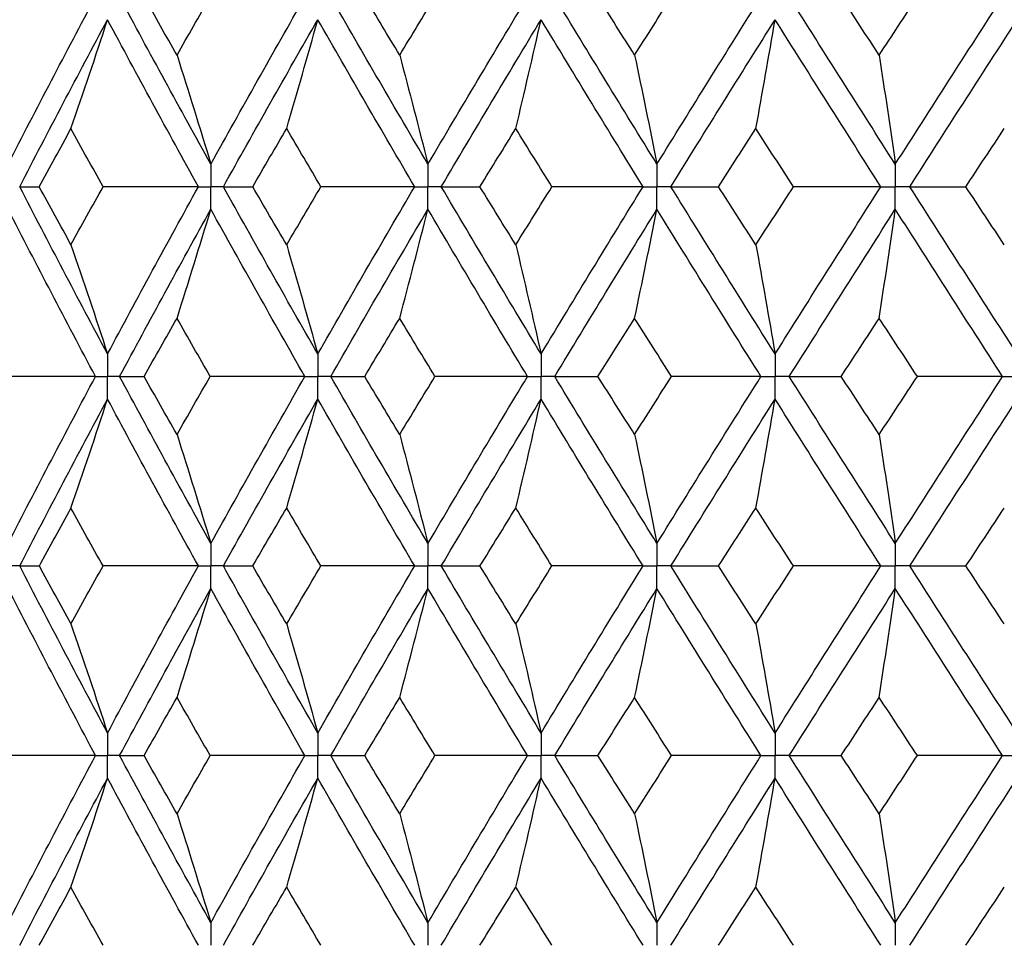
# Paper-space layout '_Front' of a CAD drawing. Header units: millimetres. Extents: x -25 to 25, y -1 to 320.
# Tile 22 of 52: x -12.02 to -4.11, y 36.97 to 44.42. Entities that reach past the tile are written whole.
import ezdxf

# ---------------------------------------------------------------- set-up
doc = ezdxf.new("R2010")
doc.units = ezdxf.units.MM

psp = doc.layouts.new('_Front')

# ---------------------------------------------------------------- linework, layer by layer
at = {"color": 7, "linetype": 'Continuous', "lineweight": 25}
for points in [[(-12.1145, 43.257), (-11.8844, 43.7053), (-11.65, 44.1532), (-11.4118, 44.6)], [(-10.4844, 43.257), (-10.7328, 43.7053), (-10.9773, 44.1532), (-11.2177, 44.6)], [(-10.7566, 44.1338), (-10.8451, 44.2893), (-10.9331, 44.4447), (-11.0205, 44.6)], [(-10.7566, 44.1338), (-10.6682, 44.2893), (-10.5793, 44.4447), (-10.4899, 44.6)], [(-10.4844, 43.257), (-10.236, 43.7053), (-9.984, 44.1532), (-9.7288, 44.6)], [(-8.7394, 43.257), (-9.0033, 43.7053), (-9.2639, 44.1532), (-9.521, 44.6)], [(-8.9663, 44.1338), (-9.0603, 44.2893), (-9.1539, 44.4447), (-9.247, 44.6)], [(-8.9663, 44.1338), (-8.8723, 44.2893), (-8.778, 44.4447), (-8.6833, 44.6)], [(-8.7394, 43.257), (-8.4755, 43.7053), (-8.2086, 44.1532), (-7.9392, 44.6)], [(-6.8986, 43.257), (-7.1751, 43.7053), (-7.4491, 44.1532), (-7.72, 44.6)], [(-7.0778, 44.1338), (-7.1762, 44.2893), (-7.2744, 44.4447), (-7.3722, 44.6)], [(-7.0778, 44.1338), (-6.9793, 44.2893), (-6.8806, 44.4447), (-6.7815, 44.6)], [(-6.8986, 43.257), (-6.6222, 43.7053), (-6.3433, 44.1532), (-6.0626, 44.6)], [(-4.9823, 43.257), (-5.2684, 43.7053), (-5.5526, 44.1532), (-5.8345, 44.6)], [(-5.1117, 44.1338), (-5.2136, 44.2893), (-5.3152, 44.4447), (-5.4166, 44.6)], [(-5.1117, 44.1338), (-5.0098, 44.2893), (-4.9077, 44.4447), (-4.8055, 44.6)], [(-4.9823, 43.257), (-4.6963, 43.7053), (-4.4085, 44.1532), (-4.1196, 44.6)], [(-12.0212, 43.0756), (-11.7898, 43.5239), (-11.5543, 43.9719), (-11.315, 44.4189)], [(-11.6088, 43.5428), (-11.5089, 43.8329), (-11.411, 44.125), (-11.315, 44.4189)], [(-10.5847, 43.0756), (-10.8321, 43.5239), (-11.0756, 43.9719), (-11.315, 44.4189)], [(-10.3837, 43.0756), (-10.1343, 43.5239), (-9.8813, 43.9719), (-9.6251, 44.4189)], [(-9.875, 43.5428), (-9.7901, 43.8329), (-9.7068, 44.125), (-9.6251, 44.4189)], [(-8.846, 43.0756), (-9.1091, 43.5239), (-9.3689, 43.9719), (-9.6251, 44.4189)], [(-8.6324, 43.0756), (-8.3677, 43.5239), (-8.1, 43.9719), (-7.8298, 44.4189)], [(-8.033, 43.5428), (-7.964, 43.8329), (-7.8962, 44.125), (-7.8298, 44.4189)], [(-7.0104, 43.0756), (-7.2862, 43.5239), (-7.5595, 43.9719), (-7.8298, 44.4189)], [(-6.7866, 43.0756), (-6.5095, 43.5239), (-6.23, 43.9719), (-5.9486, 44.4189)], [(-6.1031, 43.5428), (-6.0506, 43.8329), (-5.9991, 44.125), (-5.9486, 44.4189)], [(-5.098, 43.0756), (-5.3836, 43.5239), (-5.6673, 43.9719), (-5.9486, 44.4189)], [(-4.8665, 43.0756), (-4.5799, 43.5239), (-4.2917, 43.9719), (-4.0023, 44.4189)], [(-10.7566, 44.1338), (-10.6641, 43.8434), (-10.5733, 43.5511), (-10.4844, 43.257)], [(-8.9663, 44.1338), (-8.8892, 43.8434), (-8.8135, 43.5511), (-8.7394, 43.257)], [(-7.0778, 44.1338), (-7.0169, 43.8434), (-6.9572, 43.5511), (-6.8986, 43.257)], [(-5.1117, 44.1338), (-5.0677, 43.8434), (-5.0246, 43.5511), (-4.9823, 43.257)], [(-11.8636, 43.0755), (-11.7791, 43.2313), (-11.6942, 43.3871), (-11.6088, 43.5428)], [(-11.351, 43.0755), (-11.4374, 43.2313), (-11.5233, 43.3871), (-11.6088, 43.5428)], [(-10.1481, 43.0755), (-10.0575, 43.2313), (-9.9664, 43.3871), (-9.875, 43.5428)], [(-9.5994, 43.0755), (-9.6917, 43.2313), (-9.7836, 43.3871), (-9.875, 43.5428)], [(-8.3214, 43.0755), (-8.2256, 43.2313), (-8.1295, 43.3871), (-8.033, 43.5428)], [(-7.7426, 43.0755), (-7.8398, 43.2313), (-7.9366, 43.3871), (-8.033, 43.5428)], [(-6.4036, 43.0755), (-6.3037, 43.2313), (-6.2035, 43.3871), (-6.1031, 43.5428)], [(-5.801, 43.0755), (-5.902, 43.2313), (-6.0027, 43.3871), (-6.1031, 43.5428)], [(-4.4156, 43.0755), (-4.3127, 43.2313), (-4.2095, 43.3871), (-4.1063, 43.5428)], [(-11.315, 41.7307), (-11.5544, 42.1789), (-11.79, 42.6274), (-12.0212, 43.0756)], [(-12.0212, 43.0756), (-11.9708, 43.0755), (-11.9182, 43.0755), (-11.8636, 43.0755)], [(-11.6088, 42.6079), (-11.6942, 42.7638), (-11.7791, 42.9196), (-11.8636, 43.0755)], [(-11.6088, 42.6079), (-11.5233, 42.7638), (-11.4374, 42.9196), (-11.351, 43.0755)], [(-10.5847, 43.0756), (-10.8399, 43.0755), (-11.0953, 43.0755), (-11.351, 43.0755)], [(-11.315, 41.7307), (-11.0755, 42.1789), (-10.832, 42.6274), (-10.5847, 43.0756)], [(-9.6251, 41.7307), (-9.8814, 42.1789), (-10.1344, 42.6274), (-10.3837, 43.0756)], [(-10.3837, 43.0756), (-10.3072, 43.0755), (-10.2287, 43.0755), (-10.1481, 43.0755)], [(-9.875, 42.6079), (-9.9665, 42.7638), (-10.0575, 42.9196), (-10.1481, 43.0755)], [(-9.875, 42.6079), (-9.7835, 42.7638), (-9.6917, 42.9196), (-9.5994, 43.0755)], [(-9.6251, 41.7307), (-9.3688, 42.1789), (-9.1089, 42.6274), (-8.846, 43.0756)], [(-8.846, 43.0756), (-9.0967, 43.0755), (-9.3478, 43.0755), (-9.5994, 43.0755)], [(-7.8298, 41.7307), (-8.1002, 42.1789), (-8.3679, 42.6274), (-8.6324, 43.0756)], [(-8.6324, 43.0756), (-8.5308, 43.0755), (-8.4271, 43.0755), (-8.3214, 43.0755)], [(-8.033, 42.6079), (-8.1295, 42.7638), (-8.2257, 42.9196), (-8.3214, 43.0755)], [(-8.033, 42.6079), (-7.9366, 42.7638), (-7.8397, 42.9196), (-7.7426, 43.0755)], [(-7.8298, 41.7307), (-7.5593, 42.1789), (-7.2861, 42.6274), (-7.0104, 43.0756)], [(-7.0104, 43.0756), (-7.2538, 43.0755), (-7.4979, 43.0755), (-7.7426, 43.0755)], [(-5.9486, 41.7307), (-6.2301, 42.1789), (-6.5096, 42.6274), (-6.7866, 43.0756)], [(-6.7866, 43.0756), (-6.6609, 43.0755), (-6.5332, 43.0755), (-6.4036, 43.0755)], [(-6.1031, 42.6079), (-6.2035, 42.7638), (-6.3037, 42.9196), (-6.4036, 43.0755)], [(-6.1031, 42.6079), (-6.0026, 42.7638), (-5.9019, 42.9196), (-5.801, 43.0755)], [(-5.9486, 41.7307), (-5.6671, 42.1789), (-5.3834, 42.6274), (-5.098, 43.0756)], [(-5.098, 43.0756), (-5.3314, 43.0755), (-5.5658, 43.0755), (-5.801, 43.0755)], [(-4.0023, 41.7307), (-4.2919, 42.1789), (-4.5801, 42.6274), (-4.8665, 43.0756)], [(-4.8665, 43.0756), (-4.718, 43.0755), (-4.5677, 43.0755), (-4.4156, 43.0755)], [(-4.1063, 42.6079), (-4.2096, 42.7638), (-4.3127, 42.9196), (-4.4156, 43.0755)], [(-11.4117, 41.5493), (-11.6501, 41.9974), (-11.8845, 42.4459), (-12.1145, 42.8941)], [(-11.2178, 41.5493), (-10.9773, 41.9974), (-10.7327, 42.4459), (-10.4844, 42.8941)], [(-10.7566, 42.0169), (-10.6641, 42.3075), (-10.5734, 42.5998), (-10.4844, 42.8941)], [(-9.7287, 41.5493), (-9.9841, 41.9974), (-10.2361, 42.4459), (-10.4844, 42.8941)], [(-9.5211, 41.5493), (-9.2639, 41.9974), (-9.0032, 42.4459), (-8.7394, 42.8941)], [(-8.9663, 42.0169), (-8.8892, 42.3075), (-8.8136, 42.5998), (-8.7394, 42.8941)], [(-7.9391, 41.5493), (-8.2087, 41.9974), (-8.4756, 42.4459), (-8.7394, 42.8941)], [(-7.7201, 41.5493), (-7.449, 41.9974), (-7.175, 42.4459), (-6.8986, 42.8941)], [(-7.0778, 42.0169), (-7.0169, 42.3075), (-6.9572, 42.5998), (-6.8986, 42.8941)], [(-6.0625, 41.5493), (-6.3434, 41.9974), (-6.6223, 42.4459), (-6.8986, 42.8941)], [(-5.8345, 41.5493), (-5.5525, 41.9974), (-5.2682, 42.4459), (-4.9823, 42.8941)], [(-5.1117, 42.0169), (-5.0677, 42.3075), (-5.0246, 42.5998), (-4.9823, 42.8941)], [(-4.1195, 41.5493), (-4.4086, 41.9974), (-4.6964, 42.4459), (-4.9823, 42.8941)], [(-11.6088, 42.6079), (-11.5089, 42.3174), (-11.411, 42.025), (-11.315, 41.7307)], [(-9.875, 42.6079), (-9.7901, 42.3174), (-9.7068, 42.025), (-9.6251, 41.7307)], [(-8.033, 42.6079), (-7.964, 42.3174), (-7.8962, 42.025), (-7.8298, 41.7307)], [(-6.1031, 42.6079), (-6.0506, 42.3174), (-5.9991, 42.025), (-5.9486, 41.7307)], [(-11.0209, 41.5494), (-10.9333, 41.7052), (-10.8452, 41.8611), (-10.7566, 42.0169)], [(-10.4896, 41.5494), (-10.579, 41.7052), (-10.6681, 41.8611), (-10.7566, 42.0169)], [(-9.2474, 41.5494), (-9.1541, 41.7052), (-9.0604, 41.8611), (-8.9663, 42.0169)], [(-8.6829, 41.5494), (-8.7778, 41.7052), (-8.8722, 41.8611), (-8.9663, 42.0169)], [(-7.3726, 41.5494), (-7.2746, 41.7052), (-7.1763, 41.8611), (-7.0778, 42.0169)], [(-6.7811, 41.5494), (-6.8803, 41.7052), (-6.9792, 41.8611), (-7.0778, 42.0169)], [(-5.417, 41.5494), (-5.3155, 41.7052), (-5.2137, 41.8611), (-5.1117, 42.0169)], [(-4.805, 41.5494), (-4.9075, 41.7052), (-5.0097, 41.8611), (-5.1117, 42.0169)], [(-11.4117, 41.5493), (-11.6681, 41.5493), (-11.9247, 41.5493), (-12.1813, 41.5494)], [(-12.1145, 40.2065), (-11.8846, 40.6535), (-11.6502, 41.101), (-11.4117, 41.5493)], [(-11.2178, 41.5493), (-11.1543, 41.5493), (-11.0886, 41.5493), (-11.0209, 41.5494)], [(-10.4844, 40.2065), (-10.7325, 40.6535), (-10.9771, 41.101), (-11.2178, 41.5493)], [(-10.7566, 41.0824), (-10.8452, 41.2379), (-10.9333, 41.3936), (-11.0209, 41.5494)], [(-10.7566, 41.0824), (-10.6681, 41.2379), (-10.5791, 41.3936), (-10.4896, 41.5494)], [(-9.7287, 41.5493), (-9.982, 41.5493), (-10.2356, 41.5493), (-10.4896, 41.5494)], [(-10.4844, 40.2065), (-10.2363, 40.6535), (-9.9843, 41.101), (-9.7287, 41.5493)], [(-9.5211, 41.5493), (-9.4319, 41.5493), (-9.3407, 41.5493), (-9.2474, 41.5494)], [(-8.7394, 40.2065), (-9.003, 40.6535), (-9.2637, 41.101), (-9.5211, 41.5493)], [(-8.9663, 41.0824), (-9.0604, 41.2379), (-9.1541, 41.3936), (-9.2474, 41.5494)], [(-8.9663, 41.0824), (-8.8722, 41.2379), (-8.7778, 41.3936), (-8.6829, 41.5494)], [(-8.7394, 40.2065), (-8.4758, 40.6535), (-8.2089, 41.101), (-7.9391, 41.5493)], [(-7.9391, 41.5493), (-8.1865, 41.5493), (-8.4344, 41.5493), (-8.6829, 41.5494)], [(-7.7201, 41.5493), (-7.6062, 41.5493), (-7.4904, 41.5493), (-7.3726, 41.5494)], [(-6.8986, 40.2065), (-7.1749, 40.6535), (-7.4488, 41.101), (-7.7201, 41.5493)], [(-7.0778, 41.0824), (-7.1763, 41.2379), (-7.2746, 41.3936), (-7.3726, 41.5494)], [(-7.0778, 41.0824), (-6.9792, 41.2379), (-6.8803, 41.3936), (-6.7811, 41.5494)], [(-6.8986, 40.2065), (-6.6224, 40.6535), (-6.3436, 41.101), (-6.0625, 41.5493)], [(-6.0625, 41.5493), (-6.3012, 41.5493), (-6.5408, 41.5493), (-6.7811, 41.5494)], [(-5.8345, 41.5493), (-5.6972, 41.5493), (-5.558, 41.5493), (-5.417, 41.5494)], [(-4.9823, 40.2065), (-5.2681, 40.6535), (-5.5523, 41.101), (-5.8345, 41.5493)], [(-5.1117, 41.0824), (-5.2136, 41.2379), (-5.3154, 41.3936), (-5.417, 41.5494)], [(-5.1117, 41.0824), (-5.0097, 41.2379), (-4.9075, 41.3936), (-4.805, 41.5494)], [(-4.9823, 40.2065), (-4.6965, 40.6535), (-4.4088, 41.101), (-4.1195, 41.5493)], [(-4.1195, 41.5493), (-4.347, 41.5493), (-4.5755, 41.5493), (-4.805, 41.5494)], [(-12.0211, 40.0253), (-11.79, 40.4724), (-11.5546, 40.9196), (-11.315, 41.3679)], [(-11.6088, 40.4913), (-11.5089, 40.7816), (-11.411, 41.0738), (-11.315, 41.3679)], [(-10.5848, 40.0253), (-10.8319, 40.4724), (-11.0754, 40.9196), (-11.315, 41.3679)], [(-10.3836, 40.0253), (-10.1345, 40.4724), (-9.8816, 40.9196), (-9.6251, 41.3679)], [(-9.875, 40.4913), (-9.79, 40.7816), (-9.7067, 41.0738), (-9.6251, 41.3679)], [(-8.8461, 40.0253), (-9.1089, 40.4724), (-9.3686, 40.9196), (-9.6251, 41.3679)], [(-8.6324, 40.0253), (-8.3679, 40.4724), (-8.1003, 40.9196), (-7.8298, 41.3679)], [(-8.033, 40.4913), (-7.9639, 40.7816), (-7.8962, 41.0738), (-7.8298, 41.3679)], [(-7.0105, 40.0253), (-7.286, 40.4724), (-7.5592, 40.9196), (-7.8298, 41.3679)], [(-6.7866, 40.0253), (-6.5097, 40.4724), (-6.2303, 40.9196), (-5.9486, 41.3679)], [(-6.1031, 40.4913), (-6.0506, 40.7816), (-5.9991, 41.0738), (-5.9486, 41.3679)], [(-5.098, 40.0253), (-5.3834, 40.4724), (-5.667, 40.9196), (-5.9486, 41.3679)], [(-4.8664, 40.0253), (-4.5801, 40.4724), (-4.292, 40.9196), (-4.0023, 41.3679)], [(-10.7566, 41.0824), (-10.6641, 40.7922), (-10.5734, 40.5003), (-10.4844, 40.2065)], [(-8.9663, 41.0824), (-8.8892, 40.7922), (-8.8136, 40.5003), (-8.7394, 40.2065)], [(-7.0778, 41.0824), (-7.0169, 40.7922), (-6.9572, 40.5003), (-6.8986, 40.2065)], [(-5.1117, 41.0824), (-5.0677, 40.7922), (-5.0246, 40.5003), (-4.9823, 40.2065)], [(-11.8632, 40.0252), (-11.7789, 40.1805), (-11.6941, 40.3358), (-11.6088, 40.4913)], [(-11.3513, 40.0252), (-11.4376, 40.1805), (-11.5234, 40.3358), (-11.6088, 40.4913)], [(-10.1477, 40.0252), (-10.0573, 40.1805), (-9.9664, 40.3358), (-9.875, 40.4913)], [(-9.5997, 40.0252), (-9.6919, 40.1805), (-9.7836, 40.3358), (-9.875, 40.4913)], [(-8.321, 40.0252), (-8.2254, 40.1805), (-8.1294, 40.3358), (-8.033, 40.4913)], [(-7.743, 40.0252), (-7.84, 40.1805), (-7.9367, 40.3358), (-8.033, 40.4913)], [(-6.4032, 40.0252), (-6.3034, 40.1805), (-6.2034, 40.3358), (-6.1031, 40.4913)], [(-5.8014, 40.0252), (-5.9022, 40.1805), (-6.0028, 40.3358), (-6.1031, 40.4913)], [(-4.4152, 40.0252), (-4.3124, 40.1805), (-4.2094, 40.3358), (-4.1063, 40.4913)], [(-12.0211, 40.0253), (-11.9706, 40.0253), (-11.918, 40.0253), (-11.8632, 40.0252)], [(-11.315, 38.6818), (-11.5545, 39.1302), (-11.79, 39.5783), (-12.0211, 40.0253)], [(-11.6088, 39.5588), (-11.6941, 39.7143), (-11.7789, 39.8698), (-11.8632, 40.0252)], [(-11.6088, 39.5588), (-11.5234, 39.7143), (-11.4376, 39.8698), (-11.3513, 40.0252)], [(-10.5848, 40.0253), (-10.84, 40.0253), (-11.0956, 40.0253), (-11.3513, 40.0252)], [(-11.315, 38.6818), (-11.0754, 39.1302), (-10.8319, 39.5783), (-10.5848, 40.0253)], [(-10.3836, 40.0253), (-10.3071, 40.0253), (-10.2284, 40.0253), (-10.1477, 40.0252)], [(-9.6251, 38.6818), (-9.8815, 39.1302), (-10.1345, 39.5783), (-10.3836, 40.0253)], [(-9.875, 39.5588), (-9.9663, 39.7143), (-10.0573, 39.8698), (-10.1477, 40.0252)], [(-9.875, 39.5588), (-9.7837, 39.7143), (-9.6919, 39.8698), (-9.5997, 40.0252)], [(-9.6251, 38.6818), (-9.3686, 39.1302), (-9.1088, 39.5783), (-8.8461, 40.0253)], [(-8.8461, 40.0253), (-9.0968, 40.0253), (-9.3481, 40.0253), (-9.5997, 40.0252)], [(-8.6324, 40.0253), (-8.5306, 40.0253), (-8.4268, 40.0253), (-8.321, 40.0252)], [(-7.8298, 38.6818), (-8.1003, 39.1302), (-8.368, 39.5783), (-8.6324, 40.0253)], [(-8.033, 39.5588), (-8.1294, 39.7143), (-8.2254, 39.8698), (-8.321, 40.0252)], [(-8.033, 39.5588), (-7.9367, 39.7143), (-7.84, 39.8698), (-7.743, 40.0252)], [(-7.8298, 38.6818), (-7.5592, 39.1302), (-7.286, 39.5783), (-7.0105, 40.0253)], [(-7.0105, 40.0253), (-7.254, 40.0253), (-7.4982, 40.0253), (-7.743, 40.0252)], [(-6.7866, 40.0253), (-6.6607, 40.0253), (-6.5329, 40.0253), (-6.4032, 40.0252)], [(-5.9486, 38.6818), (-6.2303, 39.1302), (-6.5097, 39.5783), (-6.7866, 40.0253)], [(-6.1031, 39.5588), (-6.2034, 39.7143), (-6.3034, 39.8698), (-6.4032, 40.0252)], [(-6.1031, 39.5588), (-6.0028, 39.7143), (-5.9022, 39.8698), (-5.8014, 40.0252)], [(-5.9486, 38.6818), (-5.667, 39.1302), (-5.3833, 39.5783), (-5.098, 40.0253)], [(-5.098, 40.0253), (-5.3316, 40.0253), (-5.5661, 40.0253), (-5.8014, 40.0252)], [(-4.8664, 40.0253), (-4.7178, 40.0253), (-4.5673, 40.0253), (-4.4152, 40.0252)], [(-4.0023, 38.6818), (-4.292, 39.1302), (-4.5802, 39.5783), (-4.8664, 40.0253)], [(-4.1063, 39.5588), (-4.2094, 39.7143), (-4.3124, 39.8698), (-4.4152, 40.0252)], [(-11.4117, 38.5004), (-11.6502, 38.9488), (-11.8846, 39.397), (-12.1145, 39.8441)], [(-11.2178, 38.5004), (-10.9771, 38.9488), (-10.7325, 39.397), (-10.4844, 39.8441)], [(-10.7566, 38.9678), (-10.6641, 39.2581), (-10.5734, 39.5502), (-10.4844, 39.8441)], [(-9.7287, 38.5004), (-9.9842, 38.9488), (-10.2363, 39.397), (-10.4844, 39.8441)], [(-9.5211, 38.5004), (-9.2637, 38.9488), (-9.003, 39.397), (-8.7394, 39.8441)], [(-8.9663, 38.9678), (-8.8892, 39.2581), (-8.8136, 39.5502), (-8.7394, 39.8441)], [(-7.9391, 38.5004), (-8.2089, 38.9488), (-8.4758, 39.397), (-8.7394, 39.8441)], [(-7.7201, 38.5004), (-7.4488, 38.9488), (-7.1749, 39.397), (-6.8986, 39.8441)], [(-7.0778, 38.9678), (-7.0169, 39.2581), (-6.9572, 39.5502), (-6.8986, 39.8441)], [(-6.0625, 38.5004), (-6.3436, 38.9488), (-6.6224, 39.397), (-6.8986, 39.8441)], [(-5.8345, 38.5004), (-5.5523, 38.9488), (-5.2681, 39.397), (-4.9823, 39.8441)], [(-5.1117, 38.9678), (-5.0677, 39.2581), (-5.0246, 39.5502), (-4.9823, 39.8441)], [(-4.1195, 38.5004), (-4.4088, 38.9488), (-4.6965, 39.397), (-4.9823, 39.8441)], [(-11.6088, 39.5588), (-11.5089, 39.2684), (-11.411, 38.976), (-11.315, 38.6818)], [(-9.875, 39.5588), (-9.79, 39.2684), (-9.7067, 38.976), (-9.6251, 38.6818)], [(-8.033, 39.5588), (-7.9639, 39.2684), (-7.8962, 38.976), (-7.8298, 38.6818)], [(-6.1031, 39.5588), (-6.0506, 39.2684), (-5.9991, 38.976), (-5.9486, 38.6818)], [(-11.021, 38.5004), (-10.9333, 38.6562), (-10.8452, 38.812), (-10.7566, 38.9678)], [(-10.4895, 38.5004), (-10.579, 38.6562), (-10.6681, 38.812), (-10.7566, 38.9678)], [(-9.2475, 38.5004), (-9.1541, 38.6562), (-9.0604, 38.812), (-8.9663, 38.9678)], [(-8.6829, 38.5004), (-8.7777, 38.6562), (-8.8722, 38.812), (-8.9663, 38.9678)], [(-7.3726, 38.5004), (-7.2747, 38.6562), (-7.1764, 38.812), (-7.0778, 38.9678)], [(-6.7811, 38.5004), (-6.8803, 38.6562), (-6.9792, 38.812), (-7.0778, 38.9678)], [(-5.4171, 38.5004), (-5.3155, 38.6562), (-5.2137, 38.812), (-5.1117, 38.9678)], [(-4.805, 38.5004), (-4.9074, 38.6562), (-5.0097, 38.812), (-5.1117, 38.9678)], [(-11.4117, 38.5004), (-11.6681, 38.5004), (-11.9246, 38.5004), (-12.1812, 38.5004)], [(-12.1145, 37.1556), (-11.8845, 37.6036), (-11.6501, 38.0521), (-11.4117, 38.5004)], [(-10.4844, 37.1556), (-10.7326, 37.6036), (-10.9772, 38.0521), (-11.2178, 38.5004)], [(-11.2178, 38.5004), (-11.1543, 38.5004), (-11.0887, 38.5004), (-11.021, 38.5004)], [(-10.7566, 38.0327), (-10.8452, 38.1886), (-10.9333, 38.3445), (-11.021, 38.5004)], [(-10.7566, 38.0327), (-10.668, 38.1886), (-10.579, 38.3445), (-10.4895, 38.5004)], [(-9.7287, 38.5004), (-9.9819, 38.5004), (-10.2356, 38.5004), (-10.4895, 38.5004)], [(-10.4844, 37.1556), (-10.2362, 37.6036), (-9.9841, 38.0521), (-9.7287, 38.5004)], [(-8.7394, 37.1556), (-9.0031, 37.6036), (-9.2638, 38.0521), (-9.5211, 38.5004)], [(-9.5211, 38.5004), (-9.4319, 38.5004), (-9.3407, 38.5004), (-9.2475, 38.5004)], [(-8.9663, 38.0327), (-9.0604, 38.1886), (-9.1541, 38.3445), (-9.2475, 38.5004)], [(-8.9663, 38.0327), (-8.8722, 38.1886), (-8.7777, 38.3445), (-8.6829, 38.5004)], [(-8.7394, 37.1556), (-8.4757, 37.6036), (-8.2088, 38.0521), (-7.9391, 38.5004)], [(-7.9391, 38.5004), (-8.1864, 38.5004), (-8.4344, 38.5004), (-8.6829, 38.5004)], [(-6.8986, 37.1556), (-7.175, 37.6036), (-7.4489, 38.0521), (-7.7201, 38.5004)], [(-7.7201, 38.5004), (-7.6063, 38.5004), (-7.4904, 38.5004), (-7.3726, 38.5004)], [(-7.0778, 38.0327), (-7.1764, 38.1886), (-7.2747, 38.3445), (-7.3726, 38.5004)], [(-7.0778, 38.0327), (-6.9792, 38.1886), (-6.8803, 38.3445), (-6.7811, 38.5004)], [(-6.8986, 37.1556), (-6.6223, 37.6036), (-6.3435, 38.0521), (-6.0625, 38.5004)], [(-6.0625, 38.5004), (-6.3012, 38.5004), (-6.5408, 38.5004), (-6.7811, 38.5004)], [(-4.9823, 37.1556), (-5.2682, 37.6036), (-5.5524, 38.0521), (-5.8345, 38.5004)], [(-5.8345, 38.5004), (-5.6972, 38.5004), (-5.5581, 38.5004), (-5.4171, 38.5004)], [(-5.1117, 38.0327), (-5.2137, 38.1886), (-5.3155, 38.3445), (-5.4171, 38.5004)], [(-5.1117, 38.0327), (-5.0097, 38.1886), (-4.9074, 38.3445), (-4.805, 38.5004)], [(-4.9823, 37.1556), (-4.6964, 37.6036), (-4.4087, 38.0521), (-4.1195, 38.5004)], [(-4.1195, 38.5004), (-4.347, 38.5004), (-4.5755, 38.5004), (-4.805, 38.5004)], [(-12.0211, 36.9742), (-11.79, 37.4222), (-11.5545, 37.8706), (-11.315, 38.3189)], [(-11.6088, 37.4417), (-11.5089, 37.7323), (-11.411, 38.0247), (-11.315, 38.3189)], [(-10.5847, 36.9742), (-10.8319, 37.4222), (-11.0755, 37.8706), (-11.315, 38.3189)], [(-10.3837, 36.9742), (-10.1345, 37.4222), (-9.8815, 37.8706), (-9.6251, 38.3189)], [(-9.875, 37.4417), (-9.7901, 37.7323), (-9.7068, 38.0247), (-9.6251, 38.3189)], [(-8.846, 36.9742), (-9.1089, 37.4222), (-9.3687, 37.8706), (-9.6251, 38.3189)], [(-8.6324, 36.9742), (-8.3679, 37.4222), (-8.1002, 37.8706), (-7.8298, 38.3189)], [(-8.033, 37.4417), (-7.9639, 37.7323), (-7.8962, 38.0247), (-7.8298, 38.3189)], [(-7.0104, 36.9742), (-7.286, 37.4222), (-7.5593, 37.8706), (-7.8298, 38.3189)], [(-6.7866, 36.9742), (-6.5097, 37.4222), (-6.2302, 37.8706), (-5.9486, 38.3189)], [(-6.1031, 37.4417), (-6.0506, 37.7323), (-5.9991, 38.0247), (-5.9486, 38.3189)], [(-5.098, 36.9742), (-5.3834, 37.4222), (-5.6671, 37.8706), (-5.9486, 38.3189)], [(-4.8664, 36.9742), (-4.5801, 37.4222), (-4.2919, 37.8706), (-4.0023, 38.3189)], [(-10.7566, 38.0327), (-10.6641, 37.7422), (-10.5734, 37.4498), (-10.4844, 37.1556)], [(-8.9663, 38.0327), (-8.8892, 37.7422), (-8.8136, 37.4498), (-8.7394, 37.1556)], [(-7.0778, 38.0327), (-7.0169, 37.7422), (-6.9572, 37.4498), (-6.8986, 37.1556)], [(-5.1117, 38.0327), (-5.0677, 37.7422), (-5.0246, 37.4498), (-4.9823, 37.1556)], [(-11.8635, 36.9743), (-11.7791, 37.1301), (-11.6942, 37.2859), (-11.6088, 37.4417)], [(-11.351, 36.9743), (-11.4374, 37.1301), (-11.5233, 37.2859), (-11.6088, 37.4417)], [(-10.148, 36.9743), (-10.0574, 37.1301), (-9.9664, 37.2859), (-9.875, 37.4417)], [(-9.5995, 36.9743), (-9.6917, 37.1301), (-9.7836, 37.2859), (-9.875, 37.4417)], [(-8.3213, 36.9743), (-8.2256, 37.1301), (-8.1295, 37.2859), (-8.033, 37.4417)], [(-7.7427, 36.9743), (-7.8398, 37.1301), (-7.9366, 37.2859), (-8.033, 37.4417)], [(-6.4035, 36.9743), (-6.3036, 37.1301), (-6.2035, 37.2859), (-6.1031, 37.4417)], [(-5.8011, 36.9743), (-5.902, 37.1301), (-6.0027, 37.2859), (-6.1031, 37.4417)], [(-4.4155, 36.9743), (-4.3126, 37.1301), (-4.2095, 37.2859), (-4.1063, 37.4417)]]:
    psp.add_open_spline(points, degree=3, dxfattribs=at)
for points, knots in [([(-10.4844, 43.257), (-10.4843, 43.2081), (-10.4843, 43.1592), (-10.4843, 43.1102), (-10.4843, 43.0987), (-10.4843, 43.0871), (-10.4843, 43.0756)], [0, 0, 0, 0, 0.0001467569, 0.0001467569, 0.0001467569, 0.0001814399, 0.0001814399, 0.0001814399, 0.0001814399]), ([(-8.7394, 43.257), (-8.7394, 43.2081), (-8.7393, 43.1592), (-8.7393, 43.1102), (-8.7393, 43.0987), (-8.7393, 43.0871), (-8.7393, 43.0756)], [0, 0, 0, 0, 0.0001467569, 0.0001467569, 0.0001467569, 0.0001814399, 0.0001814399, 0.0001814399, 0.0001814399]), ([(-6.8986, 43.257), (-6.8986, 43.2081), (-6.8986, 43.1592), (-6.8986, 43.1102), (-6.8986, 43.0987), (-6.8986, 43.0871), (-6.8986, 43.0756)], [0, 0, 0, 0, 0.0001467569, 0.0001467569, 0.0001467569, 0.0001814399, 0.0001814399, 0.0001814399, 0.0001814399]), ([(-4.9823, 43.257), (-4.9823, 43.2081), (-4.9823, 43.1592), (-4.9823, 43.1102), (-4.9823, 43.0987), (-4.9823, 43.0871), (-4.9823, 43.0756)], [0, 0, 0, 0, 0.0001467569, 0.0001467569, 0.0001467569, 0.0001814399, 0.0001814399, 0.0001814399, 0.0001814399]), ([(-10.5847, 43.0756), (-10.5609, 43.0756), (-10.5372, 43.0756), (-10.5134, 43.0756), (-10.5037, 43.0756), (-10.494, 43.0756), (-10.4843, 43.0756)], [0, 0, 0, 0, 0.0000851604, 0.0000851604, 0.0000851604, 0.0001198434, 0.0001198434, 0.0001198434, 0.0001198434]), ([(-10.4844, 42.8941), (-10.4843, 42.943), (-10.4843, 42.9919), (-10.4843, 43.0409), (-10.4843, 43.0524), (-10.4843, 43.064), (-10.4843, 43.0756)], [0, 0, 0, 0, 0.0001467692, 0.0001467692, 0.0001467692, 0.0001814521, 0.0001814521, 0.0001814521, 0.0001814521]), ([(-10.3837, 43.0756), (-10.4075, 43.0756), (-10.4314, 43.0756), (-10.4552, 43.0756), (-10.4649, 43.0756), (-10.4746, 43.0756), (-10.4843, 43.0756)], [0, 0, 0, 0, 0.0000851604, 0.0000851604, 0.0000851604, 0.0001198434, 0.0001198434, 0.0001198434, 0.0001198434]), ([(-8.846, 43.0756), (-8.8208, 43.0756), (-8.7955, 43.0756), (-8.7702, 43.0756), (-8.7599, 43.0756), (-8.7496, 43.0756), (-8.7393, 43.0756)], [0, 0, 0, 0, 0.0000851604, 0.0000851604, 0.0000851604, 0.0001198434, 0.0001198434, 0.0001198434, 0.0001198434]), ([(-8.7394, 42.8941), (-8.7394, 42.943), (-8.7393, 42.9919), (-8.7393, 43.0409), (-8.7393, 43.0524), (-8.7393, 43.064), (-8.7393, 43.0756)], [0, 0, 0, 0, 0.0001467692, 0.0001467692, 0.0001467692, 0.0001814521, 0.0001814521, 0.0001814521, 0.0001814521]), ([(-8.6324, 43.0756), (-8.6578, 43.0756), (-8.6831, 43.0756), (-8.7084, 43.0756), (-8.7187, 43.0756), (-8.729, 43.0756), (-8.7393, 43.0756)], [0, 0, 0, 0, 0.0000851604, 0.0000851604, 0.0000851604, 0.0001198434, 0.0001198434, 0.0001198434, 0.0001198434]), ([(-7.0104, 43.0756), (-6.9839, 43.0756), (-6.9574, 43.0756), (-6.931, 43.0756), (-6.9202, 43.0756), (-6.9094, 43.0756), (-6.8986, 43.0756)], [0, 0, 0, 0, 0.0000851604, 0.0000851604, 0.0000851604, 0.0001198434, 0.0001198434, 0.0001198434, 0.0001198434]), ([(-6.8986, 42.8941), (-6.8986, 42.943), (-6.8986, 42.9919), (-6.8986, 43.0409), (-6.8986, 43.0524), (-6.8986, 43.064), (-6.8986, 43.0756)], [0, 0, 0, 0, 0.0001467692, 0.0001467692, 0.0001467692, 0.0001814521, 0.0001814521, 0.0001814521, 0.0001814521]), ([(-6.7866, 43.0756), (-6.8132, 43.0756), (-6.8397, 43.0756), (-6.8662, 43.0756), (-6.877, 43.0756), (-6.8878, 43.0756), (-6.8986, 43.0756)], [0, 0, 0, 0, 0.0000851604, 0.0000851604, 0.0000851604, 0.0001198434, 0.0001198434, 0.0001198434, 0.0001198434]), ([(-5.098, 43.0756), (-5.0706, 43.0756), (-5.0432, 43.0756), (-5.0158, 43.0756), (-5.0046, 43.0756), (-4.9934, 43.0756), (-4.9823, 43.0756)], [0, 0, 0, 0, 0.0000851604, 0.0000851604, 0.0000851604, 0.0001198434, 0.0001198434, 0.0001198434, 0.0001198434]), ([(-4.9823, 42.8941), (-4.9823, 42.943), (-4.9823, 42.9919), (-4.9823, 43.0409), (-4.9823, 43.0524), (-4.9823, 43.064), (-4.9823, 43.0756)], [0, 0, 0, 0, 0.0001467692, 0.0001467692, 0.0001467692, 0.0001814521, 0.0001814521, 0.0001814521, 0.0001814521]), ([(-4.8665, 43.0756), (-4.8939, 43.0756), (-4.9213, 43.0756), (-4.9488, 43.0756), (-4.9599, 43.0756), (-4.9711, 43.0756), (-4.9823, 43.0756)], [0, 0, 0, 0, 0.0000851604, 0.0000851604, 0.0000851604, 0.0001198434, 0.0001198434, 0.0001198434, 0.0001198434]), ([(-11.315, 41.7307), (-11.3149, 41.6818), (-11.3149, 41.6329), (-11.3149, 41.584), (-11.3149, 41.5724), (-11.3149, 41.5609), (-11.3149, 41.5493)], [0, 0, 0, 0, 0.0001467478, 0.0001467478, 0.0001467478, 0.0001814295, 0.0001814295, 0.0001814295, 0.0001814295]), ([(-9.6251, 41.7307), (-9.625, 41.6818), (-9.625, 41.6329), (-9.625, 41.584), (-9.625, 41.5724), (-9.625, 41.5609), (-9.625, 41.5493)], [0, 0, 0, 0, 0.0001467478, 0.0001467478, 0.0001467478, 0.0001814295, 0.0001814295, 0.0001814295, 0.0001814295]), ([(-7.8298, 41.7307), (-7.8297, 41.6818), (-7.8297, 41.6329), (-7.8297, 41.584), (-7.8297, 41.5724), (-7.8297, 41.5609), (-7.8297, 41.5493)], [0, 0, 0, 0, 0.0001467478, 0.0001467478, 0.0001467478, 0.0001814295, 0.0001814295, 0.0001814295, 0.0001814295]), ([(-5.9486, 41.7307), (-5.9486, 41.6818), (-5.9486, 41.6329), (-5.9486, 41.584), (-5.9486, 41.5724), (-5.9486, 41.5609), (-5.9486, 41.5493)], [0, 0, 0, 0, 0.0001467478, 0.0001467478, 0.0001467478, 0.0001814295, 0.0001814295, 0.0001814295, 0.0001814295]), ([(-11.4117, 41.5493), (-11.3888, 41.5493), (-11.3659, 41.5493), (-11.3429, 41.5493), (-11.3336, 41.5493), (-11.3242, 41.5493), (-11.3149, 41.5493)], [0, 0, 0, 0, 0.0000851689, 0.0000851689, 0.0000851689, 0.0001198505, 0.0001198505, 0.0001198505, 0.0001198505]), ([(-11.315, 41.3679), (-11.3149, 41.4168), (-11.3149, 41.4657), (-11.3149, 41.5146), (-11.3149, 41.5262), (-11.3149, 41.5378), (-11.3149, 41.5493)], [0, 0, 0, 0, 0.0001467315, 0.0001467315, 0.0001467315, 0.0001814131, 0.0001814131, 0.0001814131, 0.0001814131]), ([(-11.2178, 41.5493), (-11.2408, 41.5493), (-11.2638, 41.5493), (-11.2868, 41.5493), (-11.2962, 41.5493), (-11.3055, 41.5493), (-11.3149, 41.5493)], [0, 0, 0, 0, 0.0000851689, 0.0000851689, 0.0000851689, 0.0001198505, 0.0001198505, 0.0001198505, 0.0001198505]), ([(-9.7287, 41.5493), (-9.7042, 41.5493), (-9.6796, 41.5493), (-9.655, 41.5493), (-9.645, 41.5493), (-9.635, 41.5493), (-9.625, 41.5493)], [0, 0, 0, 0, 0.0000851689, 0.0000851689, 0.0000851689, 0.0001198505, 0.0001198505, 0.0001198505, 0.0001198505]), ([(-9.6251, 41.3679), (-9.625, 41.4168), (-9.625, 41.4657), (-9.625, 41.5146), (-9.625, 41.5262), (-9.625, 41.5378), (-9.625, 41.5493)], [0, 0, 0, 0, 0.0001467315, 0.0001467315, 0.0001467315, 0.0001814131, 0.0001814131, 0.0001814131, 0.0001814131]), ([(-9.5211, 41.5493), (-9.5457, 41.5493), (-9.5704, 41.5493), (-9.595, 41.5493), (-9.605, 41.5493), (-9.615, 41.5493), (-9.625, 41.5493)], [0, 0, 0, 0, 0.0000851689, 0.0000851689, 0.0000851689, 0.0001198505, 0.0001198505, 0.0001198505, 0.0001198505]), ([(-7.9391, 41.5493), (-7.9132, 41.5493), (-7.8873, 41.5493), (-7.8614, 41.5493), (-7.8508, 41.5493), (-7.8402, 41.5493), (-7.8297, 41.5493)], [0, 0, 0, 0, 0.0000851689, 0.0000851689, 0.0000851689, 0.0001198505, 0.0001198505, 0.0001198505, 0.0001198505]), ([(-7.8298, 41.3679), (-7.8297, 41.4168), (-7.8297, 41.4657), (-7.8297, 41.5146), (-7.8297, 41.5262), (-7.8297, 41.5378), (-7.8297, 41.5493)], [0, 0, 0, 0, 0.0001467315, 0.0001467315, 0.0001467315, 0.0001814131, 0.0001814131, 0.0001814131, 0.0001814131]), ([(-7.7201, 41.5493), (-7.7461, 41.5493), (-7.772, 41.5493), (-7.798, 41.5493), (-7.8086, 41.5493), (-7.8191, 41.5493), (-7.8297, 41.5493)], [0, 0, 0, 0, 0.0000851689, 0.0000851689, 0.0000851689, 0.0001198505, 0.0001198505, 0.0001198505, 0.0001198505]), ([(-6.0625, 41.5493), (-6.0355, 41.5493), (-6.0085, 41.5493), (-5.9816, 41.5493), (-5.9706, 41.5493), (-5.9596, 41.5493), (-5.9486, 41.5493)], [0, 0, 0, 0, 0.0000851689, 0.0000851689, 0.0000851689, 0.0001198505, 0.0001198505, 0.0001198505, 0.0001198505]), ([(-5.8345, 41.5493), (-5.8616, 41.5493), (-5.8886, 41.5493), (-5.9156, 41.5493), (-5.9266, 41.5493), (-5.9376, 41.5493), (-5.9486, 41.5493)], [0, 0, 0, 0, 0.0000851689, 0.0000851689, 0.0000851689, 0.0001198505, 0.0001198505, 0.0001198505, 0.0001198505]), ([(-5.9486, 41.3679), (-5.9486, 41.4168), (-5.9486, 41.4657), (-5.9486, 41.5146), (-5.9486, 41.5262), (-5.9486, 41.5378), (-5.9486, 41.5493)], [0, 0, 0, 0, 0.0001467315, 0.0001467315, 0.0001467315, 0.0001814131, 0.0001814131, 0.0001814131, 0.0001814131]), ([(-4.1195, 41.5493), (-4.0917, 41.5493), (-4.064, 41.5493), (-4.0362, 41.5493), (-4.0249, 41.5493), (-4.0136, 41.5493), (-4.0023, 41.5493)], [0, 0, 0, 0, 0.0000851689, 0.0000851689, 0.0000851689, 0.0001198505, 0.0001198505, 0.0001198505, 0.0001198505]), ([(-10.4844, 40.2065), (-10.4843, 40.1577), (-10.4843, 40.1089), (-10.4843, 40.06), (-10.4843, 40.0485), (-10.4843, 40.0369), (-10.4843, 40.0253)], [0, 0, 0, 0, 0.000146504, 0.000146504, 0.000146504, 0.0001811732, 0.0001811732, 0.0001811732, 0.0001811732]), ([(-8.7394, 40.2065), (-8.7394, 40.1577), (-8.7393, 40.1089), (-8.7393, 40.06), (-8.7393, 40.0485), (-8.7393, 40.0369), (-8.7393, 40.0253)], [0, 0, 0, 0, 0.000146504, 0.000146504, 0.000146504, 0.0001811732, 0.0001811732, 0.0001811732, 0.0001811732]), ([(-6.8986, 40.2065), (-6.8986, 40.1577), (-6.8986, 40.1089), (-6.8986, 40.06), (-6.8986, 40.0485), (-6.8986, 40.0369), (-6.8986, 40.0253)], [0, 0, 0, 0, 0.000146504, 0.000146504, 0.000146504, 0.0001811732, 0.0001811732, 0.0001811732, 0.0001811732]), ([(-4.9823, 40.2065), (-4.9823, 40.1577), (-4.9823, 40.1089), (-4.9823, 40.06), (-4.9823, 40.0485), (-4.9823, 40.0369), (-4.9823, 40.0253)], [0, 0, 0, 0, 0.000146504, 0.000146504, 0.000146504, 0.0001811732, 0.0001811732, 0.0001811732, 0.0001811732]), ([(-12.0211, 40.0253), (-12.0432, 40.0253), (-12.0654, 40.0253), (-12.0875, 40.0253), (-12.0965, 40.0253), (-12.1054, 40.0253), (-12.1144, 40.0253)], [0, 0, 0, 0, 0.0000852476, 0.0000852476, 0.0000852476, 0.0001199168, 0.0001199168, 0.0001199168, 0.0001199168]), ([(-10.5848, 40.0253), (-10.561, 40.0253), (-10.5372, 40.0253), (-10.5134, 40.0253), (-10.5037, 40.0253), (-10.494, 40.0253), (-10.4843, 40.0253)], [0, 0, 0, 0, 0.0000852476, 0.0000852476, 0.0000852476, 0.0001199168, 0.0001199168, 0.0001199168, 0.0001199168]), ([(-10.4844, 39.8441), (-10.4843, 39.893), (-10.4843, 39.9418), (-10.4843, 39.9907), (-10.4843, 40.0022), (-10.4843, 40.0138), (-10.4843, 40.0253)], [0, 0, 0, 0, 0.0001465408, 0.0001465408, 0.0001465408, 0.0001812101, 0.0001812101, 0.0001812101, 0.0001812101]), ([(-10.3836, 40.0253), (-10.4075, 40.0253), (-10.4314, 40.0253), (-10.4552, 40.0253), (-10.4649, 40.0253), (-10.4746, 40.0253), (-10.4843, 40.0253)], [0, 0, 0, 0, 0.0000852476, 0.0000852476, 0.0000852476, 0.0001199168, 0.0001199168, 0.0001199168, 0.0001199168]), ([(-8.8461, 40.0253), (-8.8208, 40.0253), (-8.7955, 40.0253), (-8.7702, 40.0253), (-8.7599, 40.0253), (-8.7496, 40.0253), (-8.7393, 40.0253)], [0, 0, 0, 0, 0.0000852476, 0.0000852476, 0.0000852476, 0.0001199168, 0.0001199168, 0.0001199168, 0.0001199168]), ([(-8.7394, 39.8441), (-8.7394, 39.893), (-8.7393, 39.9418), (-8.7393, 39.9907), (-8.7393, 40.0022), (-8.7393, 40.0138), (-8.7393, 40.0253)], [0, 0, 0, 0, 0.0001465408, 0.0001465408, 0.0001465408, 0.0001812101, 0.0001812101, 0.0001812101, 0.0001812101]), ([(-8.6324, 40.0253), (-8.6577, 40.0253), (-8.6831, 40.0253), (-8.7084, 40.0253), (-8.7187, 40.0253), (-8.729, 40.0253), (-8.7393, 40.0253)], [0, 0, 0, 0, 0.0000852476, 0.0000852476, 0.0000852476, 0.0001199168, 0.0001199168, 0.0001199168, 0.0001199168]), ([(-7.0105, 40.0253), (-6.984, 40.0253), (-6.9575, 40.0253), (-6.9309, 40.0253), (-6.9202, 40.0253), (-6.9094, 40.0253), (-6.8986, 40.0253)], [0, 0, 0, 0, 0.0000852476, 0.0000852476, 0.0000852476, 0.0001199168, 0.0001199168, 0.0001199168, 0.0001199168]), ([(-6.7866, 40.0253), (-6.8131, 40.0253), (-6.8397, 40.0253), (-6.8662, 40.0253), (-6.877, 40.0253), (-6.8878, 40.0253), (-6.8986, 40.0253)], [0, 0, 0, 0, 0.0000852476, 0.0000852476, 0.0000852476, 0.0001199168, 0.0001199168, 0.0001199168, 0.0001199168]), ([(-6.8986, 39.8441), (-6.8986, 39.893), (-6.8986, 39.9418), (-6.8986, 39.9907), (-6.8986, 40.0022), (-6.8986, 40.0138), (-6.8986, 40.0253)], [0, 0, 0, 0, 0.0001465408, 0.0001465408, 0.0001465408, 0.0001812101, 0.0001812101, 0.0001812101, 0.0001812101]), ([(-5.098, 40.0253), (-5.0706, 40.0253), (-5.0432, 40.0253), (-5.0158, 40.0253), (-5.0046, 40.0253), (-4.9934, 40.0253), (-4.9823, 40.0253)], [0, 0, 0, 0, 0.0000852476, 0.0000852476, 0.0000852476, 0.0001199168, 0.0001199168, 0.0001199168, 0.0001199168]), ([(-4.8664, 40.0253), (-4.8939, 40.0253), (-4.9213, 40.0253), (-4.9488, 40.0253), (-4.9599, 40.0253), (-4.9711, 40.0253), (-4.9823, 40.0253)], [0, 0, 0, 0, 0.0000852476, 0.0000852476, 0.0000852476, 0.0001199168, 0.0001199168, 0.0001199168, 0.0001199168]), ([(-4.9823, 39.8441), (-4.9823, 39.893), (-4.9823, 39.9418), (-4.9823, 39.9907), (-4.9823, 40.0022), (-4.9823, 40.0138), (-4.9823, 40.0253)], [0, 0, 0, 0, 0.0001465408, 0.0001465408, 0.0001465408, 0.0001812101, 0.0001812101, 0.0001812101, 0.0001812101]), ([(-11.315, 38.6818), (-11.3149, 38.6329), (-11.3149, 38.584), (-11.3149, 38.5351), (-11.3149, 38.5235), (-11.3149, 38.512), (-11.3149, 38.5004)], [0, 0, 0, 0, 0.0001467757, 0.0001467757, 0.0001467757, 0.0001814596, 0.0001814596, 0.0001814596, 0.0001814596]), ([(-9.6251, 38.6818), (-9.625, 38.6329), (-9.625, 38.584), (-9.625, 38.5351), (-9.625, 38.5235), (-9.625, 38.512), (-9.625, 38.5004)], [0, 0, 0, 0, 0.0001467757, 0.0001467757, 0.0001467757, 0.0001814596, 0.0001814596, 0.0001814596, 0.0001814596]), ([(-7.8298, 38.6818), (-7.8297, 38.6329), (-7.8297, 38.584), (-7.8297, 38.5351), (-7.8297, 38.5235), (-7.8297, 38.512), (-7.8297, 38.5004)], [0, 0, 0, 0, 0.0001467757, 0.0001467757, 0.0001467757, 0.0001814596, 0.0001814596, 0.0001814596, 0.0001814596]), ([(-5.9486, 38.6818), (-5.9486, 38.6329), (-5.9486, 38.584), (-5.9486, 38.5351), (-5.9486, 38.5235), (-5.9486, 38.512), (-5.9486, 38.5004)], [0, 0, 0, 0, 0.0001467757, 0.0001467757, 0.0001467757, 0.0001814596, 0.0001814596, 0.0001814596, 0.0001814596]), ([(-11.4117, 38.5004), (-11.3888, 38.5004), (-11.3659, 38.5004), (-11.3429, 38.5004), (-11.3336, 38.5004), (-11.3242, 38.5004), (-11.3149, 38.5004)], [0, 0, 0, 0, 0.0000851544, 0.0000851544, 0.0000851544, 0.0001198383, 0.0001198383, 0.0001198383, 0.0001198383]), ([(-11.315, 38.3189), (-11.3149, 38.3679), (-11.3149, 38.4168), (-11.3149, 38.4657), (-11.3149, 38.4773), (-11.3149, 38.4888), (-11.3149, 38.5004)], [0, 0, 0, 0, 0.0001467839, 0.0001467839, 0.0001467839, 0.0001814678, 0.0001814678, 0.0001814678, 0.0001814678]), ([(-11.2178, 38.5004), (-11.2408, 38.5004), (-11.2638, 38.5004), (-11.2868, 38.5004), (-11.2962, 38.5004), (-11.3055, 38.5004), (-11.3149, 38.5004)], [0, 0, 0, 0, 0.0000851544, 0.0000851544, 0.0000851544, 0.0001198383, 0.0001198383, 0.0001198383, 0.0001198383]), ([(-9.7287, 38.5004), (-9.7042, 38.5004), (-9.6796, 38.5004), (-9.655, 38.5004), (-9.645, 38.5004), (-9.635, 38.5004), (-9.625, 38.5004)], [0, 0, 0, 0, 0.0000851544, 0.0000851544, 0.0000851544, 0.0001198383, 0.0001198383, 0.0001198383, 0.0001198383]), ([(-9.6251, 38.3189), (-9.625, 38.3679), (-9.625, 38.4168), (-9.625, 38.4657), (-9.625, 38.4773), (-9.625, 38.4888), (-9.625, 38.5004)], [0, 0, 0, 0, 0.0001467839, 0.0001467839, 0.0001467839, 0.0001814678, 0.0001814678, 0.0001814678, 0.0001814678]), ([(-9.5211, 38.5004), (-9.5457, 38.5004), (-9.5704, 38.5004), (-9.595, 38.5004), (-9.605, 38.5004), (-9.615, 38.5004), (-9.625, 38.5004)], [0, 0, 0, 0, 0.0000851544, 0.0000851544, 0.0000851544, 0.0001198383, 0.0001198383, 0.0001198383, 0.0001198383]), ([(-7.9391, 38.5004), (-7.9132, 38.5004), (-7.8873, 38.5004), (-7.8614, 38.5004), (-7.8508, 38.5004), (-7.8402, 38.5004), (-7.8297, 38.5004)], [0, 0, 0, 0, 0.0000851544, 0.0000851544, 0.0000851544, 0.0001198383, 0.0001198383, 0.0001198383, 0.0001198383]), ([(-7.8298, 38.3189), (-7.8297, 38.3679), (-7.8297, 38.4168), (-7.8297, 38.4657), (-7.8297, 38.4773), (-7.8297, 38.4888), (-7.8297, 38.5004)], [0, 0, 0, 0, 0.0001467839, 0.0001467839, 0.0001467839, 0.0001814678, 0.0001814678, 0.0001814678, 0.0001814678]), ([(-7.7201, 38.5004), (-7.7461, 38.5004), (-7.772, 38.5004), (-7.798, 38.5004), (-7.8086, 38.5004), (-7.8191, 38.5004), (-7.8297, 38.5004)], [0, 0, 0, 0, 0.0000851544, 0.0000851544, 0.0000851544, 0.0001198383, 0.0001198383, 0.0001198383, 0.0001198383]), ([(-6.0625, 38.5004), (-6.0355, 38.5004), (-6.0085, 38.5004), (-5.9816, 38.5004), (-5.9706, 38.5004), (-5.9596, 38.5004), (-5.9486, 38.5004)], [0, 0, 0, 0, 0.0000851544, 0.0000851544, 0.0000851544, 0.0001198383, 0.0001198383, 0.0001198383, 0.0001198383]), ([(-5.9486, 38.3189), (-5.9486, 38.3679), (-5.9486, 38.4168), (-5.9486, 38.4657), (-5.9486, 38.4773), (-5.9486, 38.4888), (-5.9486, 38.5004)], [0, 0, 0, 0, 0.0001467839, 0.0001467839, 0.0001467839, 0.0001814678, 0.0001814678, 0.0001814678, 0.0001814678]), ([(-5.8345, 38.5004), (-5.8616, 38.5004), (-5.8886, 38.5004), (-5.9156, 38.5004), (-5.9266, 38.5004), (-5.9376, 38.5004), (-5.9486, 38.5004)], [0, 0, 0, 0, 0.0000851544, 0.0000851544, 0.0000851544, 0.0001198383, 0.0001198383, 0.0001198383, 0.0001198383]), ([(-4.1195, 38.5004), (-4.0917, 38.5004), (-4.064, 38.5004), (-4.0362, 38.5004), (-4.0249, 38.5004), (-4.0136, 38.5004), (-4.0023, 38.5004)], [0, 0, 0, 0, 0.0000851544, 0.0000851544, 0.0000851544, 0.0001198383, 0.0001198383, 0.0001198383, 0.0001198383]), ([(-10.4844, 37.1556), (-10.4843, 37.1067), (-10.4843, 37.0578), (-10.4843, 37.0089), (-10.4843, 36.9974), (-10.4843, 36.9858), (-10.4843, 36.9742)], [0, 0, 0, 0, 0.0001467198, 0.0001467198, 0.0001467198, 0.0001813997, 0.0001813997, 0.0001813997, 0.0001813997]), ([(-8.7394, 37.1556), (-8.7394, 37.1067), (-8.7393, 37.0578), (-8.7393, 37.0089), (-8.7393, 36.9974), (-8.7393, 36.9858), (-8.7393, 36.9742)], [0, 0, 0, 0, 0.0001467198, 0.0001467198, 0.0001467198, 0.0001813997, 0.0001813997, 0.0001813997, 0.0001813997]), ([(-6.8986, 37.1556), (-6.8986, 37.1067), (-6.8986, 37.0578), (-6.8986, 37.0089), (-6.8986, 36.9974), (-6.8986, 36.9858), (-6.8986, 36.9742)], [0, 0, 0, 0, 0.0001467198, 0.0001467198, 0.0001467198, 0.0001813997, 0.0001813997, 0.0001813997, 0.0001813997]), ([(-4.9823, 37.1556), (-4.9823, 37.1067), (-4.9823, 37.0578), (-4.9823, 37.0089), (-4.9823, 36.9974), (-4.9823, 36.9858), (-4.9823, 36.9742)], [0, 0, 0, 0, 0.0001467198, 0.0001467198, 0.0001467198, 0.0001813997, 0.0001813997, 0.0001813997, 0.0001813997])]:
    psp.add_open_spline(points, degree=3, knots=knots, dxfattribs=at)

doc.saveas('drawing.dxf')
